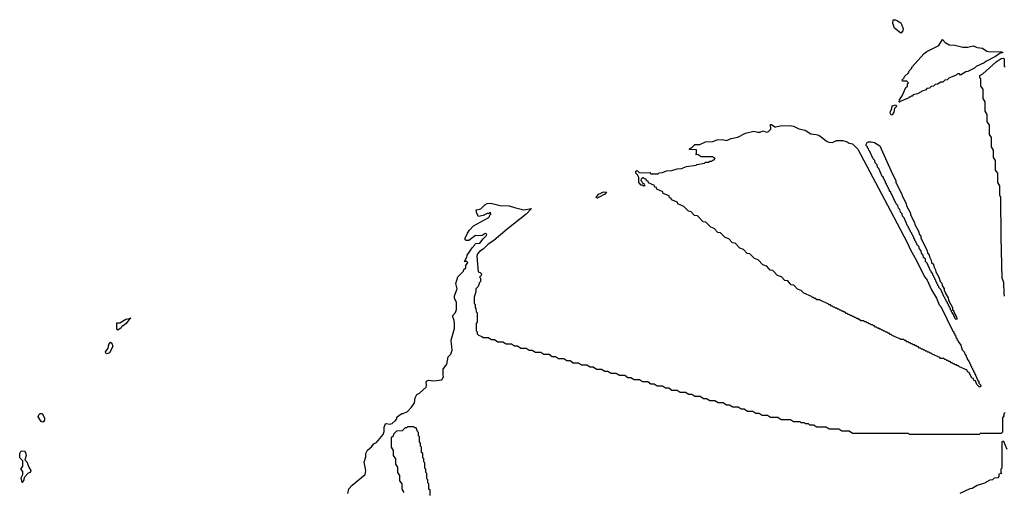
# Model space of a CAD drawing. Extents: x 2535812 to 2752880, y 540738 to 728399.
# Tile 135 of 213: x 2670640 to 2680022, y 589445 to 593927. Entities that reach past the tile are written whole.
import ezdxf

# ---------------------------------------------------------------- set-up
doc = ezdxf.new("R2010")
doc.units = 0

msp = doc.modelspace()

# ---------------------------------------------------------------- linework, layer by layer
at = {"layer": '0CON20XD'}
for points in [[(2679035, 593800), (2678976.7, 593846.7), (2678961.2, 593895), (2678965, 593926.7), (2678986.4, 593926.4), (2679005, 593917.5), (2679035, 593897.5), (2679043.6, 593883.6), (2679058.8, 593841.2), (2679055, 593820), (2679035, 593800)], [(2679025, 593140), (2679020, 593145), (2679022.5, 593165), (2679048.3, 593201.7), (2679085, 593280), (2679100, 593295), (2679100, 593315), (2679110, 593325), (2679095, 593340), (2679051.7, 593341.7), (2679050, 593355), (2679068.3, 593371.7), (2679070, 593385), (2679108.3, 593421.7), (2679115, 593440), (2679140, 593465), (2679142.5, 593475), (2679260, 593605), (2679283.3, 593625), (2679399.3, 593680.7), (2679435, 593737.5), (2679459.2, 593709.2), (2679497.5, 593687.5), (2679550, 593685), (2679625.8, 593665.8), (2679674.3, 593665.7), (2679725, 593678.8), (2679765, 593661.2), (2679815, 593655.6), (2679855, 593627.1), (2679872.4, 593622.4), (2679995, 593620), (2680007.5, 593615), (2680005, 593610), (2679981.7, 593608.3), (2679940, 593575), (2679845, 593530), (2679830, 593515), (2679755, 593480), (2679740, 593465), (2679675, 593432.5), (2679655, 593430), (2679605, 593400), (2679595, 593410), (2679575, 593410), (2679565, 593400), (2679495, 593370), (2679476.7, 593353.3), (2679455, 593350), (2679436.7, 593333.3), (2679418.3, 593331.7), (2679385, 593312.5), (2679365, 593310), (2679346.7, 593293.3), (2679325, 593290), (2679310, 593275), (2679285, 593270), (2679270, 593255), (2679245, 593250), (2679195, 593220), (2679155, 593210), (2679145, 593200), (2679135, 593200), (2679125, 593190), (2679115, 593190), (2679105, 593180), (2679031.7, 593148.3), (2679025, 593140)], [(2680023, 591293), (2680020, 591315), (2680017.5, 591425), (2680003.3, 591465), (2679992.5, 591855), (2679990, 592235), (2679980, 592255), (2679980, 592345), (2679960, 592375), (2679960, 592465), (2679940, 592495), (2679940, 592585), (2679920, 592615), (2679920, 592685), (2679900, 592715), (2679900, 592805), (2679880, 592835), (2679880, 592925), (2679860, 592955), (2679860, 593025), (2679840, 593055), (2679840, 593145), (2679820, 593175), (2679820, 593265), (2679800, 593295), (2679800, 593365), (2679790, 593375), (2679790, 593395), (2679818.3, 593411.7), (2679943.9, 593526.1), (2679993, 593557), (2680015, 593560), (2680020, 593555), (2680020, 593485), (2680030, 593475)], [(2678945, 593017.5), (2678934, 593035), (2678936.7, 593055), (2678951.7, 593078.3), (2678953.8, 593106.2), (2678990, 593115), (2678995, 593100), (2678977.5, 593082.5), (2678970, 593045), (2678955, 593020), (2678945, 593017.5)], [(2679795, 590430), (2679781.7, 590431.7), (2679761.7, 590451.7), (2679748.3, 590488.3), (2679731.7, 590491.7), (2679728.3, 590508.3), (2679711.7, 590511.7), (2679688.3, 590568.3), (2679671.7, 590571.7), (2679668.3, 590588.3), (2679595, 590620), (2679585, 590630), (2679575, 590630), (2679565, 590640), (2679555, 590640), (2679545, 590650), (2679535, 590650), (2679525, 590660), (2679515, 590660), (2679505, 590670), (2679495, 590670), (2679485, 590680), (2679475, 590680), (2679465, 590690), (2679455, 590690), (2679445, 590700), (2679415, 590700), (2679408.3, 590708.3), (2679335, 590740), (2679325, 590750), (2679315, 590750), (2679305, 590760), (2679295, 590760), (2679285, 590770), (2679275, 590770), (2679265, 590780), (2679255, 590780), (2679245, 590790), (2679235, 590790), (2679225, 590800), (2679215, 590800), (2679205, 590810), (2679195, 590810), (2679185, 590820), (2679175, 590820), (2679165, 590830), (2679155, 590830), (2679145, 590840), (2679135, 590840), (2679125, 590850), (2679115, 590850), (2679105, 590860), (2679095, 590860), (2679085, 590870), (2679075, 590870), (2679065, 590880), (2679035, 590880), (2679028.3, 590888.3), (2678955, 590920), (2678945, 590930), (2678935, 590930), (2678925, 590940), (2678915, 590940), (2678905, 590950), (2678895, 590950), (2678885, 590960), (2678875, 590960), (2678865, 590970), (2678855, 590970), (2678845, 590980), (2678835, 590980), (2678825, 590990), (2678815, 590990), (2678805, 591000), (2678795, 591000), (2678785, 591010), (2678775, 591010), (2678765, 591020), (2678755, 591020), (2678745, 591030), (2678735, 591030), (2678725, 591040), (2678715, 591040), (2678705, 591050), (2678695, 591050), (2678685, 591060), (2678655, 591060), (2678645, 591070), (2678635, 591070), (2678625, 591080), (2678615, 591080), (2678605, 591090), (2678595, 591090), (2678585, 591100), (2678575, 591100), (2678565, 591110), (2678555, 591110), (2678545, 591120), (2678535, 591120), (2678525, 591130), (2678515, 591130), (2678505, 591140), (2678495, 591140), (2678485, 591150), (2678475, 591150), (2678465, 591160), (2678455, 591160), (2678445, 591170), (2678435, 591170), (2678425, 591180), (2678415, 591180), (2678405, 591190), (2678395, 591190), (2678385, 591200), (2678375, 591200), (2678365, 591210), (2678355, 591210), (2678345, 591220), (2678271.7, 591251.7), (2678265, 591260), (2678235, 591260), (2678225, 591270), (2678215, 591270), (2678205, 591280), (2678195, 591280), (2678185, 591290), (2678111.7, 591321.7), (2678088.3, 591348.3), (2678051.7, 591361.7), (2678018.3, 591398.3), (2677991.7, 591401.7), (2677958.3, 591438.3), (2677931.7, 591441.7), (2677898.3, 591478.3), (2677861.7, 591491.7), (2677818.3, 591538.3), (2677791.7, 591541.7), (2677758.3, 591578.3), (2677721.7, 591591.7), (2677678.3, 591638.3), (2677641.7, 591651.7), (2677598.3, 591698.3), (2677571.7, 591701.7), (2677538.3, 591738.3), (2677501.7, 591751.7), (2677458.3, 591798.3), (2677431.7, 591801.7), (2677398.3, 591838.3), (2677361.7, 591851.7), (2677318.3, 591898.3), (2677291.7, 591901.7), (2677258.3, 591938.3), (2677225, 591950), (2677178.3, 591998.3), (2677151.7, 592001.7), (2677098.3, 592058.3), (2677071.7, 592061.7), (2677038.3, 592098.3), (2677011.7, 592101.7), (2676968.3, 592148.3), (2676911.7, 592171.7), (2676908.3, 592188.3), (2676851.7, 592211.7), (2676848.3, 592228.3), (2676831.7, 592231.7), (2676828.3, 592248.3), (2676771.7, 592271.7), (2676768.3, 592288.3), (2676711.7, 592311.7), (2676708.3, 592328.3), (2676691.7, 592331.7), (2676688.3, 592348.3), (2676631.7, 592371.7), (2676628.3, 592388.3), (2676611.7, 592391.7), (2676608.3, 592408.3), (2676595, 592410), (2676585, 592420), (2676575, 592420), (2676561.7, 592408.3), (2676560, 592395), (2676570, 592385), (2676571.7, 592371.7), (2676588.3, 592368.3), (2676590, 592355), (2676600, 592345), (2676585, 592340), (2676575, 592350), (2676561.7, 592351.7), (2676540, 592375), (2676540, 592425), (2676528.3, 592448.3), (2676510, 592465), (2676510, 592485), (2676525, 592490), (2676541.7, 592471.7), (2676565, 592467.5), (2676645, 592470), (2676655, 592460), (2676725, 592460), (2676733, 592467), (2676765, 592470), (2676803.6, 592486.4), (2676855, 592490), (2676905, 592507.5), (2676945, 592510), (2676995, 592527.5), (2677085, 592540), (2677093, 592547), (2677165, 592560), (2677175, 592570), (2677205, 592570), (2677215, 592580), (2677235, 592580), (2677245, 592590), (2677258.3, 592591.7), (2677268.3, 592608.3), (2677255, 592610), (2677245, 592620), (2677135, 592620), (2677105, 592640), (2677081.7, 592641.7), (2677090, 592655), (2677088.3, 592688.3), (2677025, 592690), (2677020, 592695), (2677048.3, 592711.7), (2677075, 592737.5), (2677121.7, 592738.3), (2677175, 592762.5), (2677245, 592766.2), (2677285, 592783.3), (2677334.1, 592785.9), (2677375, 592776), (2677420, 592795), (2677482.5, 592807.5), (2677556.4, 592846.4), (2677635, 592865.8), (2677675, 592856.2), (2677695, 592856.2), (2677725, 592867.5), (2677755, 592856.7), (2677775, 592862.5), (2677797, 592883), (2677795, 592930), (2677805, 592930), (2677835, 592907.5), (2677846.4, 592906.4), (2677886, 592916), (2677975, 592920), (2678015, 592911.2), (2678065, 592886.2), (2678125, 592875.8), (2678178.9, 592838.9), (2678230, 592835), (2678255, 592825.6), (2678335, 592767.5), (2678351.5, 592761.5), (2678385, 592757.8), (2678425, 592775.8), (2678483.9, 592776.1), (2678523.9, 592763.9), (2678545, 592750), (2678575, 592743.8), (2678626.2, 592695), (2678936.7, 592105), (2679096.7, 591805), (2679127.5, 591735), (2679186.7, 591635), (2679260, 591485), (2679286.1, 591446.1), (2679327.5, 591355), (2679376.1, 591276.1), (2679401.7, 591211.7), (2679417.5, 591195), (2679531.7, 590961.7), (2679540, 590955), (2679541.7, 590941.7), (2679550, 590935), (2679551.7, 590921.7), (2679560, 590915), (2679561.7, 590901.7), (2679570, 590895), (2679571.7, 590881.7), (2679580, 590875), (2679581.7, 590861.7), (2679607, 590827), (2679621.7, 590781.7), (2679640, 590765), (2679648.3, 590738.3), (2679660, 590725), (2679660, 590715), (2679670, 590705), (2679670, 590695), (2679680, 590685), (2679680, 590675), (2679690, 590665), (2679690, 590655), (2679700, 590645), (2679700, 590635), (2679710, 590625), (2679710, 590615), (2679720, 590605), (2679720, 590595), (2679730, 590585), (2679730, 590575), (2679740, 590565), (2679771.7, 590491.7), (2679780, 590485), (2679780, 590465), (2679800, 590445), (2679795, 590430)], [(2679565, 591070), (2679550, 591085), (2679550, 591095), (2679540, 591105), (2679540, 591115), (2679530, 591125), (2679530, 591135), (2679520, 591145), (2679520, 591155), (2679510, 591165), (2679510, 591175), (2679500, 591185), (2679500, 591195), (2679490, 591205), (2679490, 591215), (2679480, 591225), (2679480, 591235), (2679470, 591245), (2679470, 591255), (2679460, 591265), (2679460, 591275), (2679450, 591285), (2679418.3, 591358.3), (2679400, 591375), (2679400, 591385), (2679390, 591395), (2679390, 591405), (2679380, 591415), (2679380, 591425), (2679370, 591435), (2679370, 591445), (2679360, 591455), (2679360, 591465), (2679350, 591475), (2679350, 591485), (2679340, 591495), (2679340, 591505), (2679330, 591515), (2679330, 591525), (2679320, 591535), (2679288.3, 591608.3), (2679273, 591623), (2679270, 591645), (2679253, 591663), (2679250, 591685), (2679233, 591703), (2679230, 591725), (2679213, 591743), (2679208.3, 591768.3), (2679190, 591785), (2679190, 591795), (2679180, 591805), (2679180, 591815), (2679170, 591825), (2679170, 591835), (2679160, 591845), (2679160, 591855), (2679150, 591865), (2679150, 591875), (2679140, 591885), (2679140, 591895), (2679130, 591905), (2679130, 591915), (2679120, 591925), (2679120, 591935), (2679110, 591945), (2679110, 591955), (2679100, 591965), (2679068.3, 592038.3), (2679052.5, 592055), (2679048.3, 592078.3), (2679033, 592093), (2679028.3, 592118.3), (2679013, 592133), (2679008.3, 592158.3), (2678993, 592173), (2678948.3, 592268.3), (2678940, 592275), (2678940, 592285), (2678930, 592295), (2678930, 592305), (2678920, 592315), (2678920, 592325), (2678910, 592335), (2678910, 592345), (2678900, 592355), (2678900, 592365), (2678890, 592375), (2678890, 592385), (2678880, 592395), (2678880, 592405), (2678870, 592415), (2678870, 592425), (2678860, 592435), (2678828.3, 592508.3), (2678813, 592523), (2678810, 592545), (2678793, 592563), (2678790, 592585), (2678773, 592603), (2678738.3, 592678.3), (2678730, 592685), (2678728.3, 592698.3), (2678720, 592705), (2678720, 592715), (2678703, 592733), (2678715, 592756.7), (2678727, 592763), (2678753, 592763), (2678785, 592756.2), (2678836.4, 592726.4), (2678957.5, 592455), (2678987.5, 592395), (2678990, 592375), (2679047.5, 592265), (2679048.3, 592248.3), (2679087.5, 592175), (2679090, 592155), (2679127.5, 592085), (2679128.3, 592068.3), (2679167.5, 591995), (2679170, 591975), (2679207.5, 591905), (2679210, 591885), (2679227.5, 591865), (2679228.3, 591848.3), (2679287.5, 591725), (2679290, 591705), (2679307.5, 591685), (2679308.3, 591668.3), (2679327, 591637), (2679330, 591615), (2679347, 591597), (2679350, 591575), (2679367.5, 591545), (2679370, 591525), (2679400, 591475), (2679410, 591435), (2679427, 591417), (2679430, 591395), (2679450, 591365), (2679450, 591345), (2679460, 591335), (2679460, 591325), (2679487, 591277), (2679490, 591255), (2679530, 591185), (2679530, 591165), (2679540, 591155), (2679540, 591145), (2679567, 591097), (2679570, 591075), (2679565, 591070)], [(2676145, 592226.7), (2676134.4, 592234.4), (2676155, 592265.5), (2676205, 592287.5), (2676232.5, 592285), (2676216.2, 592265), (2676155, 592232.5), (2676145, 592226.7)], [(2673767.5, 589415), (2673775, 589460), (2673807, 589493), (2673933.3, 589595), (2673937, 589633), (2673924.1, 589714.1), (2673940, 589765), (2673937.5, 589795), (2673955, 589827.5), (2673991.7, 589858.3), (2674015, 589887.5), (2674040, 589900), (2674102.5, 589977.5), (2674113.8, 590005), (2674114.2, 590045), (2674125, 590077.5), (2674135, 590082.5), (2674165, 590076), (2674188.6, 590081.4), (2674221.7, 590108.3), (2674233.3, 590125), (2674235, 590140), (2674250, 590155), (2674282.5, 590175), (2674294.1, 590175.9), (2674334.4, 590195.6), (2674374.3, 590235.7), (2674401.7, 590278.3), (2674410, 590325), (2674425, 590357.5), (2674449.3, 590370.7), (2674512.5, 590427.5), (2674518, 590445), (2674512.5, 590475), (2674517, 590483), (2674535, 590492.5), (2674585, 590486), (2674662.5, 590497.5), (2674680, 590525), (2674673.8, 590545), (2674675, 590600), (2674710, 590645), (2674724.2, 590715), (2674748.3, 590741.7), (2674761.7, 590778.3), (2674752, 590875), (2674782.5, 590985), (2674783.8, 591035), (2674781.7, 591061.7), (2674763.3, 591105), (2674792.5, 591137.5), (2674803.6, 591166.4), (2674802.5, 591235), (2674784.2, 591275), (2674784.4, 591295.6), (2674809.2, 591365), (2674796.2, 591415), (2674815, 591477.5), (2674868.3, 591531.7), (2674873, 591547), (2674890, 591565), (2674890, 591585), (2674910, 591615), (2674895, 591630), (2674885, 591620), (2674880, 591625), (2674900, 591665), (2674903.3, 591685), (2674920, 591705), (2674952.5, 591755), (2674978.3, 591781.7), (2674983.6, 591796.4), (2675025, 591800), (2675055, 591840), (2675088.3, 591871.7), (2675090, 591885), (2675075, 591890), (2675047, 591873), (2675015, 591867.5), (2674985, 591872.5), (2674920, 591825), (2674895, 591822.5), (2674885, 591830), (2674884.2, 591845), (2674905.8, 591895), (2674925, 591923.8), (2674965.9, 591964.1), (2675105, 592040), (2675118.3, 592051.7), (2675120, 592065), (2675130, 592075), (2675125, 592090), (2675115, 592080), (2675095, 592080), (2675057, 592063), (2675013, 592053), (2674995, 592080), (2674990, 592115), (2675033, 592127), (2675073.8, 592165), (2675093.3, 592175), (2675130.8, 592180.8), (2675218.3, 592158.3), (2675305, 592155.6), (2675355, 592136.7), (2675445, 592116.9), (2675517.5, 592127.5), (2675467.5, 592075), (2675285, 591932.5), (2675157.5, 591825), (2675105, 591790), (2675055, 591742.5), (2675020, 591720), (2675003, 591697), (2674996.7, 591675), (2675010, 591525), (2675028.3, 591518.3), (2675040, 591505), (2675038.3, 591491.7), (2675020, 591475), (2675030, 591465), (2675030, 591435), (2675020, 591425), (2675007.5, 591385), (2674987.5, 591365), (2674986.7, 591335), (2674970, 591285), (2674970, 591225), (2674980, 591215), (2674980, 591185), (2674987, 591177), (2674990, 591145), (2675000, 591135), (2675000, 591045), (2674990, 591035), (2674990, 590965), (2675000, 590955), (2675000, 590935), (2675011.7, 590921.7), (2675045, 590910), (2675055, 590900), (2675105, 590900), (2675135, 590880), (2675165, 590880), (2675195, 590860), (2675245, 590860), (2675275, 590840), (2675325, 590840), (2675355, 590820), (2675385, 590820), (2675415, 590800), (2675465, 590800), (2675495, 590780), (2675525, 590780), (2675555, 590760), (2675605, 590760), (2675635, 590740), (2675685, 590740), (2675715, 590720), (2675745, 590720), (2675775, 590700), (2675825, 590700), (2675855, 590680), (2675885, 590680), (2675915, 590660), (2675965, 590660), (2675995, 590640), (2676045, 590640), (2676075, 590620), (2676105, 590620), (2676135, 590600), (2676185, 590600), (2676215, 590580), (2676245, 590580), (2676275, 590560), (2676325, 590560), (2676355, 590540), (2676405, 590540), (2676435, 590520), (2676465, 590520), (2676495, 590500), (2676545, 590500), (2676575, 590480), (2676625, 590480), (2676655, 590460), (2676685, 590460), (2676715, 590440), (2676765, 590440), (2676795, 590420), (2676825, 590420), (2676855, 590400), (2676905, 590400), (2676935, 590380), (2676985, 590380), (2677015, 590360), (2677045, 590360), (2677075, 590340), (2677125, 590340), (2677155, 590320), (2677185, 590320), (2677215, 590300), (2677265, 590300), (2677295, 590280), (2677345, 590280), (2677375, 590260), (2677405, 590260), (2677435, 590240), (2677485, 590240), (2677515, 590220), (2677545, 590220), (2677575, 590200), (2677625, 590200), (2677655, 590180), (2677685, 590180), (2677715, 590160), (2677765, 590160), (2677795, 590140), (2677865, 590140), (2677895, 590120), (2677985, 590120), (2678015, 590100), (2678075, 590100), (2678085, 590090), (2678115, 590090), (2678125, 590080), (2678155, 590080), (2678165, 590070), (2678205, 590070), (2678235, 590050), (2678325, 590050), (2678355, 590030), (2678445, 590030), (2678475, 590010), (2678545, 590010), (2678575, 589990), (2679105, 589987.5), (2679115, 589980), (2679785, 589980), (2679795, 589987.5), (2679995, 589990), (2680008.3, 590001.7), (2680010, 590135), (2680020, 590155), (2680020, 590175), (2680030, 590185)], [(2671575, 590970), (2671564.1, 590984.1), (2671565, 591040), (2671595, 591040), (2671652.5, 591075), (2671700, 591085), (2671690, 591080), (2671655, 591033.8), (2671625, 591010), (2671615, 591010), (2671606.4, 590993.6), (2671575, 590970)], [(2671475, 590743.3), (2671461.7, 590751.7), (2671457.5, 590765), (2671482.5, 590797.5), (2671488.8, 590835), (2671506.2, 590856.2), (2671517.7, 590847.7), (2671526.1, 590813.9), (2671496.7, 590755), (2671475, 590743.3)], [(2670865, 590092.5), (2670845, 590100), (2670817.5, 590145), (2670822.5, 590165), (2670835, 590177.5), (2670855, 590177.5), (2670876.4, 590136.4), (2670876.4, 590113.6), (2670865, 590092.5)], [(2674550, 589395), (2674550, 589445), (2674540, 589455), (2674540, 589505), (2674530, 589515), (2674530, 589545), (2674520, 589555), (2674520, 589605), (2674510, 589615), (2674510, 589645), (2674500, 589655), (2674500, 589705), (2674490, 589715), (2674490, 589745), (2674480, 589755), (2674480, 589795), (2674470, 589805), (2674470, 589855), (2674460, 589865), (2674460, 589895), (2674450, 589905), (2674450, 589955), (2674440, 589965), (2674440, 589995), (2674430, 590005), (2674418.3, 590038.3), (2674405, 590040), (2674395, 590050), (2674335, 590050), (2674325, 590040), (2674311.7, 590038.3), (2674285, 590010), (2674231.7, 590008.3), (2674201.7, 589978.3), (2674198.3, 589961.7), (2674180, 589945), (2674180, 589855), (2674200, 589825), (2674200, 589775), (2674220, 589745), (2674220, 589695), (2674240, 589665), (2674240, 589615), (2674260, 589585), (2674260, 589535), (2674280, 589505), (2674280, 589455), (2674300, 589425)], [(2680050, 589835), (2680018.3, 589908.3), (2680005, 589910), (2680000, 589905), (2680000, 589655), (2679990, 589645), (2679990, 589615), (2680000, 589605), (2679971.7, 589598.3), (2679970, 589575), (2679960, 589565), (2679925, 589560), (2679910, 589545), (2679885, 589540), (2679835, 589512.5), (2679765, 589490), (2679715, 589462.5), (2679695, 589460), (2679600, 589415)], [(2670665, 589520), (2670652.5, 589565), (2670670, 589595), (2670670, 589625), (2670650, 589645), (2670670, 589675), (2670670, 589725), (2670640, 589755), (2670640, 589795), (2670655, 589820), (2670685, 589817.5), (2670696.7, 589805), (2670702.5, 589775), (2670690, 589735), (2670706.7, 589715), (2670726.7, 589665), (2670747.5, 589635), (2670740, 589615), (2670721.7, 589608.3), (2670681.7, 589568.3), (2670680, 589545), (2670665, 589520)]]:
    msp.add_lwpolyline(points, dxfattribs=at)

doc.saveas('drawing.dxf')
